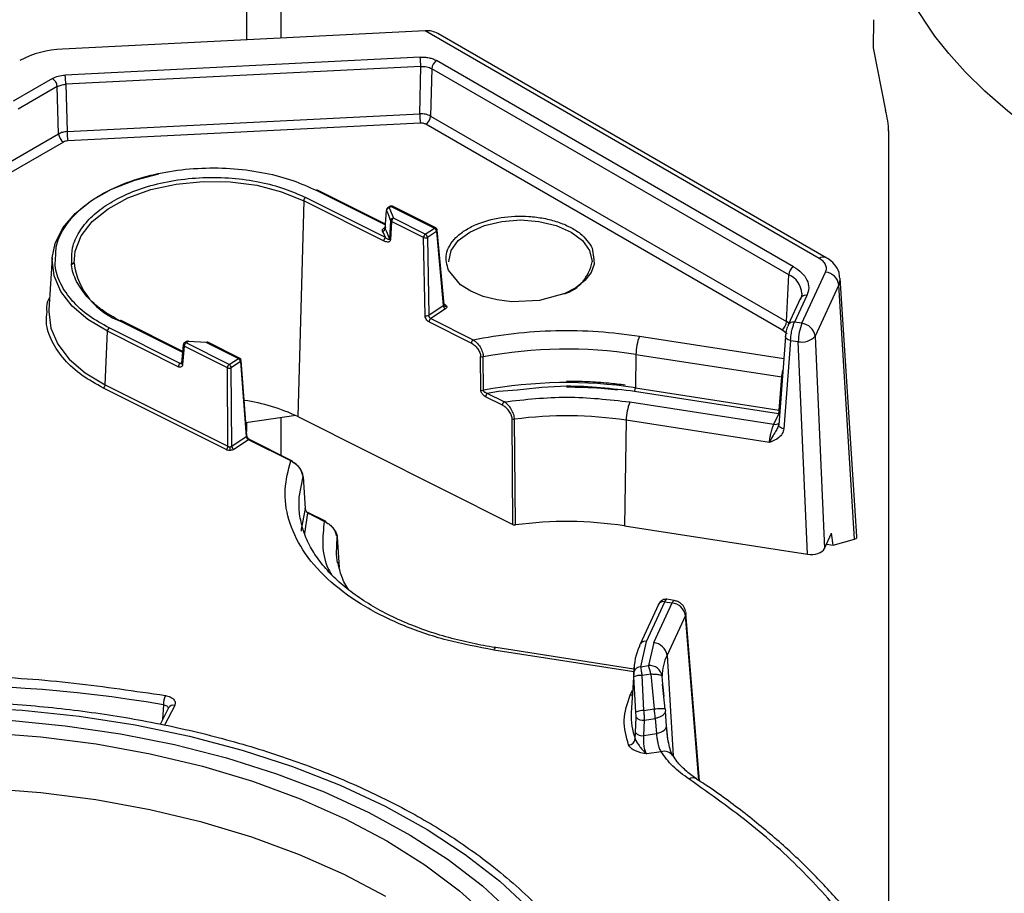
# Model space of a CAD drawing. Header units: inches. Extents: x 0.6 to 33.8, y 0 to 21.7.
# Tile 107 of 172: x 25.43 to 26.132, y 14.146 to 14.769. Entities that reach past the tile are written whole.
import ezdxf

# ---------------------------------------------------------------- set-up
doc = ezdxf.new("R2010")
doc.units = ezdxf.units.IN
doc.header["$MEASUREMENT"] = 0

msp = doc.modelspace()

# ---------------------------------------------------------------- linework, layer by layer
at = {"color": 7, "linetype": 'Continuous'}
for p, q in [((25.59171, 15.04176), (25.59171, 14.75458)), ((25.61646, 14.75583), (25.61646, 15.04176)), ((25.71909, 14.76102), (25.46031, 14.74795)), ((26.0004, 14.59862), (25.71909, 14.76102)), ((26.00533, 14.59911), (25.72814, 14.75912)), ((25.71562, 14.74223), (25.46226, 14.72943)), ((25.71605, 14.73559), (25.46268, 14.7228)), ((25.71526, 14.70178), (25.71605, 14.73559)), ((25.9821, 14.59269), (25.72733, 14.73977)), ((25.72385, 14.73395), (25.72307, 14.70014)), ((25.97863, 14.58688), (25.72385, 14.73395)), ((25.45312, 14.72697), (25.42515, 14.71083)), ((25.46268, 14.7228), (25.46362, 14.68907)), ((25.45659, 14.72116), (25.42862, 14.70501)), ((25.45753, 14.68743), (25.45659, 14.72116)), ((25.46362, 14.68907), (25.71526, 14.70178)), ((25.71569, 14.69514), (25.46405, 14.68243)), ((25.97367, 14.54764), (25.71959, 14.69432)), ((25.72307, 14.70014), (25.97715, 14.55346)), ((25.32629, 14.61166), (25.45753, 14.68743)), ((26.04984, 14.68985), (26.04984, 13.15191)), ((26.04994, 14.68928), (26.04994, 13.15135)), ((25.46101, 14.68161), (25.32977, 14.60585)), ((25.6415, 14.64719), (25.69077, 14.62247)), ((25.69094, 14.62298), (25.64239, 14.64734)), ((25.63252, 14.63967), (25.62828, 14.48571)), ((25.68953, 14.61106), (25.63252, 14.63967)), ((25.69082, 14.61347), (25.63381, 14.64208)), ((25.69072, 14.6199), (25.69164, 14.63281)), ((25.69392, 14.63565), (25.69245, 14.63467)), ((25.69501, 14.63562), (25.69354, 14.63464)), ((25.69354, 14.63464), (25.69397, 14.63372)), ((25.69397, 14.63372), (25.69646, 14.62724)), ((25.69501, 14.63562), (25.72583, 14.62016)), ((25.72671, 14.62031), (25.6959, 14.63577)), ((25.69452, 14.62552), (25.69367, 14.61249)), ((25.69517, 14.62483), (25.69432, 14.6118)), ((25.71797, 14.61339), (25.69517, 14.62483)), ((25.71926, 14.6158), (25.69646, 14.62724)), ((25.68937, 14.61694), (25.68883, 14.61806)), ((25.69082, 14.61347), (25.68937, 14.61694)), ((25.68964, 14.62018), (25.69087, 14.62099)), ((25.71926, 14.6158), (25.72583, 14.62016)), ((25.72731, 14.61789), (25.72075, 14.61353)), ((25.72731, 14.61789), (25.73213, 14.56487)), ((25.73262, 14.56558), (25.72779, 14.61873)), ((25.71906, 14.55789), (25.71797, 14.61339)), ((25.72075, 14.61353), (25.72183, 14.55803)), ((25.83844, 14.60601), (25.83948, 14.59777)), ((25.45301, 14.59903), (25.45063, 14.56194)), ((25.46689, 14.59425), (25.4689, 14.59587)), ((25.98801, 14.55227), (26.00496, 14.5888)), ((25.97715, 14.55346), (25.97863, 14.58688)), ((26.0272, 14.40019), (26.01537, 14.5844)), ((26.01446, 14.57972), (25.9975, 14.54319)), ((26.0256, 14.39819), (26.01446, 14.57972)), ((25.98716, 14.57024), (25.97829, 14.55114)), ((25.99162, 14.57218), (25.98276, 14.55308)), ((25.72183, 14.55803), (25.73213, 14.56487)), ((25.73361, 14.5626), (25.72323, 14.55571)), ((25.73257, 14.56614), (25.73323, 14.56581)), ((25.73267, 14.56537), (25.73262, 14.56554)), ((25.73267, 14.56538), (25.73267, 14.56537)), ((25.50135, 14.55412), (25.54608, 14.53167)), ((25.54613, 14.53224), (25.50223, 14.55427)), ((25.72194, 14.5533), (25.75214, 14.53814)), ((25.72323, 14.55571), (25.75343, 14.54055)), ((25.97887, 14.55238), (25.97715, 14.55346)), ((25.98801, 14.55227), (25.98276, 14.55308)), ((25.4908, 14.50845), (25.49236, 14.54663)), ((25.54295, 14.52124), (25.49236, 14.54663)), ((25.54424, 14.52362), (25.49365, 14.54901)), ((25.97762, 14.54467), (25.97367, 14.54764)), ((25.5489, 14.53935), (25.54742, 14.53837)), ((25.54999, 14.53932), (25.54851, 14.53834)), ((25.56309, 14.53868), (25.54999, 14.53932)), ((25.58678, 14.52738), (25.56397, 14.53883)), ((25.87212, 14.54318), (25.97514, 14.52724)), ((25.97634, 14.54293), (25.97151, 14.47991)), ((25.97998, 14.54002), (25.97515, 14.47701)), ((25.97998, 14.54002), (25.98546, 14.53918)), ((25.99205, 14.38751), (25.98546, 14.53918)), ((25.9975, 14.54319), (26.00409, 14.39152)), ((25.54655, 14.53691), (25.54537, 14.52383)), ((25.54722, 14.53596), (25.54604, 14.52288)), ((25.57804, 14.52049), (25.54722, 14.53596)), ((25.57933, 14.52287), (25.54851, 14.53834)), ((25.56309, 14.53868), (25.5859, 14.52723)), ((25.57933, 14.52287), (25.5859, 14.52723)), ((25.58738, 14.52496), (25.58081, 14.5206)), ((25.58738, 14.52496), (25.59145, 14.47145)), ((25.59193, 14.47226), (25.58786, 14.52577)), ((25.75893, 14.50468), (25.75872, 14.52855)), ((25.76084, 14.50449), (25.76062, 14.52835)), ((25.86958, 14.53008), (25.8692, 14.50625)), ((25.86958, 14.53008), (25.97369, 14.51398)), ((25.54424, 14.52362), (25.54543, 14.52441)), ((25.57838, 14.4645), (25.57804, 14.52049)), ((25.58115, 14.46461), (25.58081, 14.5206)), ((25.97188, 14.49037), (25.97369, 14.51398)), ((25.97411, 14.51388), (25.97369, 14.51398)), ((25.57709, 14.46212), (25.48951, 14.50607)), ((25.4908, 14.50845), (25.57838, 14.4645)), ((25.78487, 14.50464), (25.77158, 14.50363)), ((25.8692, 14.50625), (25.97188, 14.49037)), ((25.77428, 14.49383), (25.76225, 14.49987)), ((25.77158, 14.50363), (25.76354, 14.50228)), ((25.77557, 14.49624), (25.76354, 14.50228)), ((25.97137, 14.48775), (25.86869, 14.50363)), ((25.86522, 14.49616), (25.96805, 14.48025)), ((25.97212, 14.49032), (25.97188, 14.49037)), ((25.62687, 14.4864), (25.59125, 14.48127)), ((25.61646, 14.45807), (25.61646, 14.4849)), ((25.62828, 14.48571), (25.78183, 14.40865)), ((25.78183, 14.40865), (25.78122, 14.48406)), ((25.78357, 14.4084), (25.78295, 14.48384)), ((25.86268, 14.48306), (25.86147, 14.40771)), ((25.9648, 14.46727), (25.86268, 14.48306)), ((25.96805, 14.48025), (25.97151, 14.48772)), ((25.97151, 14.48772), (25.97137, 14.48775)), ((25.59171, 14.48134), (25.59171, 14.47514)), ((25.97167, 14.48048), (25.97087, 14.47794)), ((25.58115, 14.46461), (25.59145, 14.47145)), ((25.59302, 14.46924), (25.58263, 14.46234)), ((25.62322, 14.45408), (25.59302, 14.46924)), ((25.6241, 14.45424), (25.5939, 14.46939)), ((25.5798, 14.46419), (25.58018, 14.46423)), ((25.63208, 14.44299), (25.63358, 14.41998)), ((25.62979, 14.41414), (25.62922, 14.41947)), ((25.63514, 14.41701), (25.63308, 14.40223)), ((25.64716, 14.41097), (25.63514, 14.41701)), ((25.64805, 14.41112), (25.63602, 14.41716)), ((25.86147, 14.40771), (25.99205, 14.38751)), ((25.65587, 14.38789), (25.6564, 14.3998)), ((25.6564, 14.3998), (25.65781, 14.37802)), ((26.00409, 14.39152), (26.00925, 14.40264)), ((26.01041, 14.39389), (26.00925, 14.40264)), ((26.02723, 14.39919), (26.0272, 14.40019)), ((26.00553, 14.39464), (26.01041, 14.39389)), ((26.01041, 14.39389), (26.0256, 14.39819)), ((25.88571, 14.35168), (25.87256, 14.32335)), ((25.87703, 14.3253), (25.89018, 14.35363)), ((25.88228, 14.32449), (25.89543, 14.35282)), ((25.88571, 14.35168), (25.88576, 14.35178)), ((25.89018, 14.35363), (25.89543, 14.35282)), ((25.89694, 14.35451), (25.89163, 14.35533)), ((25.90492, 14.34373), (25.89177, 14.3154)), ((25.91443, 14.22602), (25.90492, 14.34373)), ((25.9052, 14.34588), (25.90524, 14.34557)), ((25.91492, 14.22571), (25.90524, 14.34557)), ((25.87309, 14.30723), (25.87703, 14.3253)), ((25.88228, 14.32449), (25.87852, 14.30807)), ((25.86805, 14.3037), (25.76814, 14.31916)), ((25.86818, 14.30561), (25.76965, 14.32085)), ((25.89177, 14.3154), (25.89618, 14.24367)), ((25.87309, 14.30723), (25.87852, 14.30807)), ((25.86825, 14.30677), (25.86616, 14.27425)), ((25.86953, 14.27479), (25.8682, 14.30005)), ((25.88032, 14.30184), (25.87401, 14.30086)), ((25.87525, 14.27603), (25.87401, 14.30086)), ((25.88032, 14.30184), (25.88267, 14.27718)), ((25.88887, 14.29483), (25.88835, 14.30045)), ((25.8905, 14.27704), (25.88864, 14.29474)), ((25.88971, 14.28592), (25.88887, 14.29483)), ((25.86551, 14.2869), (25.86721, 14.29054)), ((25.53238, 14.28011), (25.53183, 14.26967)), ((25.54043, 14.27966), (25.53312, 14.26542)), ((25.53605, 14.27788), (25.53001, 14.26611)), ((25.87525, 14.27603), (25.88267, 14.27718)), ((25.89037, 14.277), (25.89057, 14.27671)), ((25.89144, 14.26474), (25.89067, 14.27551)), ((25.86917, 14.26028), (25.86967, 14.27128)), ((25.87524, 14.25815), (25.87575, 14.26913)), ((25.87575, 14.26913), (25.88341, 14.27032)), ((25.88341, 14.27032), (25.88417, 14.25953)), ((25.86916, 14.25584), (25.86917, 14.26028)), ((25.87524, 14.25815), (25.88417, 14.25953)), ((25.88758, 14.24657), (25.87731, 14.24498))]:
    msp.add_line(p, q, dxfattribs=at)
at = {"color": 7, "linetype": 'Continuous', "flags": 128}
for points in [[(26.17618, 14.67364), (26.15412, 14.68875), (26.135, 14.7036), (26.11859, 14.718), (26.10461, 14.73181), (26.09283, 14.7449), (26.08299, 14.75717), (26.06647, 14.78184), (26.0541, 14.8062), (26.04551, 14.83001), (26.04032, 14.85308), (26.03843, 14.88221)], [(26.03908, 14.76892), (26.03894, 14.74894), (26.04764, 14.7042)], [(26.04994, 14.68928), (26.04986, 14.6896), (26.04984, 14.68985)], [(25.45301, 14.59903), (25.45504, 14.60921), (25.46055, 14.6203), (25.46931, 14.63066), (25.48106, 14.64), (25.49543, 14.64801), (25.512, 14.65446), (25.52909, 14.65892)], [(25.46862, 14.59513), (25.46939, 14.60376), (25.47371, 14.61468), (25.48164, 14.6249), (25.49288, 14.63404), (25.50698, 14.64173), (25.52341, 14.64769), (25.54154, 14.65168), (25.56068, 14.65355), (25.58007, 14.65323), (25.59899, 14.65074), (25.6167, 14.64616), (25.63252, 14.63967)], [(25.73599, 14.59611), (25.73598, 14.59649), (25.73773, 14.60414), (25.74284, 14.61126), (25.75096, 14.61737), (25.76156, 14.62207), (25.77389, 14.62502), (25.78713, 14.62602), (25.80037, 14.62502), (25.8127, 14.62207), (25.8233, 14.61737), (25.83142, 14.61126), (25.83653, 14.60414)], [(25.72779, 14.61877), (25.72779, 14.61875), (25.72779, 14.61873)], [(25.83653, 14.60414), (25.83828, 14.59649), (25.83827, 14.59613)], [(25.49236, 14.54663), (25.47848, 14.55493), (25.46731, 14.56449), (25.45918, 14.57503), (25.45434, 14.58622), (25.45295, 14.59773), (25.45301, 14.59903)], [(25.83948, 14.59777), (25.83989, 14.59455), (25.8376, 14.58851), (25.83313, 14.58274), (25.82671, 14.57763), (25.8188, 14.57346), (25.80088, 14.56846), (25.78103, 14.56761), (25.77056, 14.56894), (25.76057, 14.57152), (25.75171, 14.57522), (25.74449, 14.57979), (25.73582, 14.59014), (25.73582, 14.59014)], [(25.98796, 14.57364), (25.98769, 14.57147), (25.98687, 14.56911)], [(25.45063, 14.56194), (25.45057, 14.56062), (25.45199, 14.54887), (25.45692, 14.53744), (25.46522, 14.52669), (25.47663, 14.51692), (25.4908, 14.50845)], [(25.97829, 14.55114), (25.97814, 14.55074), (25.97801, 14.55001)], [(25.55024, 14.53933), (25.55023, 14.53941), (25.55021, 14.53956), (25.55017, 14.53965), (25.55013, 14.53967), (25.55009, 14.53962), (25.55004, 14.5395), (25.54999, 14.53932)], [(25.56316, 14.53829), (25.56316, 14.53856), (25.56315, 14.53877), (25.56315, 14.53893), (25.56314, 14.53902), (25.56313, 14.53904), (25.56312, 14.53898), (25.5631, 14.53886), (25.56309, 14.53868)], [(25.97634, 14.54293), (25.97635, 14.54299), (25.9765, 14.5435)], [(25.97998, 14.54002), (25.97908, 14.54026), (25.97826, 14.54058), (25.97756, 14.54098), (25.977, 14.54143), (25.9766, 14.54194), (25.97638, 14.54246), (25.97634, 14.54293)], [(25.58786, 14.52582), (25.58786, 14.5258), (25.58786, 14.52577)], [(25.97515, 14.47701), (25.97425, 14.47724), (25.97343, 14.47756), (25.97273, 14.47796), (25.97217, 14.47842), (25.97177, 14.47892), (25.97155, 14.47944), (25.97151, 14.47991)], [(25.62922, 14.41947), (25.62926, 14.42819), (25.63208, 14.44299)], [(25.63358, 14.41998), (25.63074, 14.40529), (25.63066, 14.40405)], [(25.65669, 14.3813), (25.65612, 14.38508), (25.65587, 14.38789)], [(25.89543, 14.35282), (25.89591, 14.35371), (25.89637, 14.35428), (25.8968, 14.35451), (25.89694, 14.35451)], [(25.90524, 14.34557), (25.90523, 14.3449), (25.90492, 14.34373)], [(25.87228, 14.32222), (25.87241, 14.32296), (25.87256, 14.32335)], [(25.76814, 14.31916), (25.76862, 14.32005), (25.76909, 14.32062), (25.76952, 14.32085), (25.76965, 14.32085)], [(25.86697, 14.28686), (25.86641, 14.28683), (25.86551, 14.2869)], [(25.39048, 14.27843), (25.43158, 14.27618), (25.47222, 14.27196), (25.5121, 14.26579), (25.55095, 14.25772), (25.58849, 14.2478), (25.62447, 14.2361), (25.65862, 14.2227), (25.6907, 14.2077), (25.72051, 14.1912), (25.74781, 14.17332), (25.77243, 14.15418), (25.79419, 14.13393)], [(25.42221, 14.26899), (25.46236, 14.26518), (25.50182, 14.25942), (25.54028, 14.25175), (25.57749, 14.24223), (25.61315, 14.23091), (25.64703, 14.2179), (25.67887, 14.20327), (25.70845, 14.18713), (25.73556, 14.16961), (25.75999, 14.15082), (25.78157, 14.1309)], [(25.88417, 14.25953), (25.88587, 14.25996), (25.88742, 14.26054), (25.88878, 14.26126), (25.88989, 14.26209), (25.89072, 14.26301), (25.89125, 14.26398), (25.89144, 14.26474)], [(25.89144, 14.26474), (25.89145, 14.26497), (25.89132, 14.26595)], [(25.40499, 14.26025), (25.445, 14.25721), (25.4844, 14.25216), (25.52289, 14.24516), (25.56018, 14.23624), (25.59597, 14.22549), (25.63001, 14.21297), (25.66203, 14.19879), (25.69178, 14.18305), (25.71905, 14.16587), (25.74361, 14.14739), (25.7653, 14.12774)], [(25.69109, 14.14326), (25.6614, 14.15897), (25.62945, 14.17312), (25.59548, 14.18561), (25.55976, 14.19635), (25.52256, 14.20524), (25.48415, 14.21224), (25.44483, 14.21727), (25.40491, 14.2203), (25.36468, 14.22132), (25.32444, 14.2203), (25.28452, 14.21727), (25.2452, 14.21224), (25.20679, 14.20524), (25.16959, 14.19635), (25.13387, 14.18561), (25.0999, 14.17312), (25.06796, 14.15897), (25.03827, 14.14326)]]:
    msp.add_lwpolyline(points, dxfattribs=at)
at = {"color": 7, "linetype": 'Continuous'}
for centre, radius, start, end in [((25.46249, 14.67905), 0.06893, 91.81694, 118.31607), ((25.66146, 14.7354), 0.05459, 0.20305, 7.18493), ((25.73145, 14.73336), 0.00762, 122.73408, 175.53351), ((25.40809, 14.7226), 0.05459, 0.20305, 7.18493), ((25.449, 14.72056), 0.00762, 4.46649, 57.26592), ((25.76985, 14.70197), 0.05459, 180.20305, 187.18493), ((25.99154, 14.68792), 0.05842, 1.33692, 16.18639), ((25.71547, 14.70073), 0.00762, 302.73408, 355.53351), ((25.46512, 14.68802), 0.00762, 184.46649, 237.26592), ((25.51821, 14.68926), 0.05459, 180.20305, 187.18493), ((25.64208, 14.6465), 0.000895, 69.73623, 129.80055), ((25.63575, 14.63949), 0.00324, 126.87602, 176.74794), ((25.6938, 14.63247), 0.00218, 96.951, 171.15519), ((25.64716, 14.61103), 0.04953, 17.00956, 26.08586), ((25.69296, 14.63373), 0.00108, 57.92019, 118.70472), ((25.69444, 14.63471), 0.00108, 57.924, 118.65669), ((25.69559, 14.63493), 0.000895, 69.73623, 129.80055), ((25.69655, 14.62519), 0.00206, 92.56838, 170.64956), ((25.6984, 14.62465), 0.00324, 126.87602, 176.74794), ((25.68856, 14.62023), 0.00219, 277.10486, 351.17591), ((25.69021, 14.62109), 0.00108, 237.924, 298.65669), ((25.64652, 14.59797), 0.04934, 17.11982, 26.39033), ((25.7264, 14.61947), 0.000895, 69.68233, 129.80585), ((25.72444, 14.61763), 0.00288, 5.13195, 61.25322), ((25.72681, 14.61873), 0.000976, 300.77086, 359.98088), ((25.69276, 14.61088), 0.00324, 126.87602, 176.74794), ((25.69485, 14.61295), 0.00127, 201.32854, 245.0198), ((25.72121, 14.6132), 0.00324, 126.87602, 176.74794), ((25.71922, 14.61649), 0.00334, 248.1662, 279.55871), ((25.71788, 14.61327), 0.00288, 5.13195, 61.25322), ((25.51948, 14.60188), 0.0513, 187.56254, 250.8354), ((25.80917, 14.60122), 0.02955, 288.61185, 350.08057), ((26.00327, 14.59482), 0.00476, 64.70306, 126.99774), ((25.98622, 14.58628), 0.00762, 122.73408, 175.53351), ((26.00376, 14.57804), 0.01083, 8.91832, 83.60592), ((25.97283, 14.57288), 0.01515, 2.88259, 67.48819), ((26.00587, 14.58383), 0.00952, 334.41326, 3.85244), ((25.99063, 14.56835), 0.00396, 75.57003, 151.55003), ((25.735, 14.56513), 0.00288, 185.13195, 241.25322), ((25.73434, 14.566), 0.00176, 191.03579, 277.47453), ((25.73257, 14.56669), 0.0011, 272.52632, 306.41698), ((25.50192, 14.55343), 0.000893, 69.66521, 129.87158), ((25.72029, 14.56092), 0.00327, 247.75692, 298.04507), ((25.72517, 14.55311), 0.00324, 126.87602, 176.74794), ((25.96955, 14.55405), 0.00762, 302.73408, 355.53351), ((25.98177, 14.54925), 0.00396, 75.57003, 151.55003), ((25.4956, 14.54641), 0.00325, 126.90491, 176.1822), ((26.02296, 14.53869), 0.0375, 158.76181, 179.25392), ((25.9868, 14.54151), 0.01083, 8.91832, 83.60592), ((25.54942, 14.53844), 0.00105, 57.10275, 119.47794), ((25.56366, 14.53799), 0.000893, 69.66521, 129.87158), ((25.75537, 14.53796), 0.00324, 126.87602, 176.74794), ((25.90708, 14.52959), 0.0375, 158.76181, 179.25392), ((25.98802, 14.55156), 0.01265, 258.32532, 318.54085), ((25.5476, 14.53694), 0.00105, 181.77618, 248.78333), ((25.55046, 14.53574), 0.00325, 126.90491, 176.1822), ((25.54794, 14.53746), 0.00105, 57.07456, 119.80057), ((25.82019, 14.20851), 0.32535, 81.26872, 100.54941), ((25.58647, 14.52655), 0.000893, 69.61126, 129.87692), ((25.58451, 14.52471), 0.00288, 5.13195, 61.25322), ((25.58691, 14.52579), 0.000951, 299.7136, 359.0457), ((25.76, 14.53163), 0.00334, 247.55403, 280.84928), ((25.54619, 14.52102), 0.00325, 126.90491, 176.1822), ((25.54607, 14.52378), 0.000695, 175.29703, 205.26139), ((25.54667, 14.52412), 0.00139, 207.70875, 243.34668), ((25.58128, 14.52028), 0.00325, 126.90491, 176.1822), ((25.57931, 14.52357), 0.00333, 247.67044, 296.95103), ((25.57795, 14.52035), 0.00288, 5.13195, 61.25322), ((25.48756, 14.50867), 0.00325, 306.90491, 356.1822), ((25.76021, 14.50777), 0.00334, 247.55664, 280.8913), ((25.82019, 14.1872), 0.32279, 81.26799, 100.59575), ((25.8617, 14.50635), 0.0075, 338.76181, 359.25392), ((25.57264, 14.37007), 0.12833, 64.30544, 82.20982), ((25.76549, 14.49968), 0.00324, 126.87602, 176.74794), ((25.77751, 14.49365), 0.00324, 126.87602, 176.74794), ((25.90018, 14.48257), 0.0375, 158.76181, 179.25392), ((25.96438, 14.49046), 0.0075, 338.76181, 359.25392), ((25.96573, 14.49043), 0.00639, 334.90256, 359.00606), ((25.78249, 14.4871), 0.0033, 247.37591, 278.1546), ((25.82011, 14.20495), 0.28135, 81.29836, 97.58897), ((25.96891, 14.48473), 0.00455, 259.11055, 306.24459), ((25.59098, 14.47228), 0.000951, 299.7136, 359.0457), ((25.59359, 14.46856), 0.000893, 69.66521, 129.87158), ((25.57514, 14.46472), 0.00325, 306.90491, 356.1822), ((25.60702, 14.4643), 0.02722, 180.23037, 185.7533), ((25.58402, 14.46487), 0.00288, 185.13195, 241.25322), ((25.62379, 14.4534), 0.000893, 69.66521, 129.87158), ((25.62364, 14.45349), 0.000875, 353.28077, 58.17625), ((25.63143, 14.44319), 0.000679, 342.82155, 30.18174), ((25.63294, 14.42018), 0.000668, 342.43194, 15.91577), ((25.63571, 14.41632), 0.000893, 69.66521, 129.87158), ((25.64774, 14.41029), 0.000893, 69.66521, 129.87158), ((25.64759, 14.41038), 0.000875, 353.28077, 58.17625), ((25.82011, 14.13752), 0.27333, 81.29789, 97.68325), ((25.65575, 14.3999), 0.000662, 351.281, 15.91409), ((25.88926, 14.34962), 0.00411, 77.12359, 148.39023), ((25.89422, 14.34205), 0.01083, 8.91832, 83.60592), ((25.9107, 14.30399), 0.04253, 154.6059, 180.80185), ((25.87611, 14.32131), 0.00409, 77.02691, 150.09314), ((25.88107, 14.31372), 0.01083, 8.91832, 83.60592), ((25.92389, 14.30018), 0.03555, 154.63798, 179.55681), ((25.87274, 14.30261), 0.00463, 85.72038, 170.29732), ((25.87928, 14.2989), 0.00921, 9.70228, 94.70768), ((25.85245, 14.29716), 0.02826, 9.52046, 22.70886), ((25.87243, 14.29099), 0.01, 80.8847, 115.0115), ((25.36511, 13.29003), 1.00412, 80.41053, 103.05531), ((25.54966, 14.27993), 0.01728, 156.87156, 179.38597), ((25.53939, 14.27592), 0.00388, 74.51381, 149.54725), ((25.90845, 14.27169), 0.04237, 176.53445, 201.969), ((25.87524, 14.26234), 0.01369, 89.95653, 114.6454), ((25.84146, 14.26925), 0.04196, 1.45908, 10.89396), ((25.87444, 14.27511), 0.00612, 218.72537, 282.32587), ((25.87394, 14.26415), 0.00614, 219.04847, 282.24662), ((25.86393, 14.25668), 0.0053, 274.76171, 350.88079), ((25.88974, 14.23921), 0.00767, 35.58968, 106.35323), ((25.91037, 14.22257), 0.00529, 61.55364, 122.77999)]:
    msp.add_arc(centre, radius, start, end, dxfattribs=at)
for centre, major_axis, ratio, start_param, end_param in [((25.71909, 14.75298), (0.01278, 0.00106), 0.62527, 0.733534, 1.518851), ((25.98826, 14.40412), (0.03899, -0.00483), 0.120155, 6.005883, 6.261526), ((25.99457, 14.39301), (0.00985, -0.00002), 0.578076, 4.454337, 6.022394)]:
    msp.add_ellipse(centre, major_axis=major_axis, ratio=ratio, start_param=start_param, end_param=end_param, dxfattribs=at)
for points, knots in [([(25.71562, 14.74223), (25.71669, 14.74225), (25.71884, 14.74228), (25.72198, 14.7418), (25.72491, 14.741), (25.72652, 14.74018), (25.72733, 14.73977)], [0, 0, 0, 0, 0.250113, 0.499995, 0.749671, 1, 1, 1, 1]), ([(25.71605, 14.73559), (25.71676, 14.73561), (25.7182, 14.73564), (25.72029, 14.73533), (25.72224, 14.73479), (25.72332, 14.73423), (25.72385, 14.73395)], [0, 0, 0, 0, 0.250042, 0.5, 0.749958, 1, 1, 1, 1]), ([(25.72307, 14.70014), (25.72253, 14.7004), (25.72145, 14.70094), (25.7195, 14.70147), (25.71741, 14.70179), (25.71598, 14.70178), (25.71526, 14.70178)], [0, 0, 0, 0, 0.250005, 0.5, 0.749995, 1, 1, 1, 1]), ([(25.71959, 14.69432), (25.71932, 14.69446), (25.71878, 14.69473), (25.71781, 14.695), (25.71677, 14.69516), (25.71605, 14.69515), (25.71569, 14.69514)], [0, 0, 0, 0, 0.250682, 0.499965, 0.747805, 1, 1, 1, 1]), ([(25.45558, 14.60055), (25.45559, 14.60269), (25.45564, 14.60922), (25.46065, 14.61968), (25.46969, 14.63112), (25.48207, 14.64101), (25.49731, 14.64945), (25.51565, 14.65631), (25.5368, 14.66114), (25.55966, 14.66345), (25.58288, 14.66301), (25.60494, 14.65989), (25.6249, 14.65467), (25.63608, 14.64963), (25.6415, 14.64719)], [0, 0, 0, 0, 0.0439038, 0.133761, 0.2200315, 0.3014265, 0.3828215, 0.4690921, 0.5589492, 0.6507133, 0.7424773, 0.8323345, 0.918605, 1, 1, 1, 1]), ([(25.46703, 14.59673), (25.467, 14.59984), (25.46694, 14.60689), (25.47173, 14.61744), (25.47989, 14.62769), (25.49097, 14.63655), (25.50463, 14.6441), (25.52106, 14.65025), (25.54, 14.65458), (25.56049, 14.65665), (25.58129, 14.65625), (25.60105, 14.65346), (25.61893, 14.64878), (25.62895, 14.64427), (25.63381, 14.64208)], [0, 0, 0, 0, 0.069246, 0.156721, 0.240705, 0.319943, 0.39918, 0.483164, 0.570639, 0.659971, 0.749303, 0.836779, 0.920762, 1, 1, 1, 1]), ([(25.69246, 14.63465), (25.6924, 14.63462), (25.69212, 14.63448), (25.69179, 14.63401), (25.69155, 14.63336), (25.69158, 14.63293), (25.69159, 14.63273)], [0, 0, 0, 0, 0.0880971, 0.4256399, 0.7360366, 1, 1, 1, 1]), ([(25.69589, 14.63577), (25.69588, 14.63578), (25.69567, 14.63593), (25.69515, 14.636), (25.69446, 14.63596), (25.6941, 14.63573), (25.69394, 14.63563)], [0, 0, 0, 0, 0.022044, 0.375317, 0.734017, 1, 1, 1, 1]), ([(25.69517, 14.62483), (25.69501, 14.62493), (25.69478, 14.62508), (25.6946, 14.62533), (25.69455, 14.62546), (25.69452, 14.62552)], [0, 0, 0, 0, 0.499094, 0.75137, 1, 1, 1, 1]), ([(25.73582, 14.59014), (25.73478, 14.59397), (25.73317, 14.59986), (25.73637, 14.60775), (25.74079, 14.61351), (25.74723, 14.61863), (25.75751, 14.62406), (25.77305, 14.62841), (25.79028, 14.62913), (25.80388, 14.6274), (25.81389, 14.62482), (25.82271, 14.62111), (25.83231, 14.6152), (25.83602, 14.60963), (25.83844, 14.60601)], [0, 0, 0, 0, 0.119728, 0.18418, 0.25, 0.31582, 0.380272, 0.5, 0.619728, 0.68418, 0.75, 0.81582, 0.880272, 1, 1, 1, 1]), ([(25.68883, 14.61806), (25.68876, 14.61825), (25.68863, 14.61862), (25.68874, 14.61918), (25.68905, 14.61972), (25.68944, 14.62002), (25.68964, 14.62018)], [0, 0, 0, 0, 0.249364, 0.499955, 0.749153, 1, 1, 1, 1]), ([(25.69112, 14.62095), (25.69103, 14.62088), (25.69083, 14.62072), (25.69067, 14.62045), (25.69062, 14.62017), (25.69068, 14.61999), (25.69072, 14.6199)], [0, 0, 0, 0, 0.250997, 0.499902, 0.748851, 1, 1, 1, 1]), ([(25.72777, 14.61885), (25.72771, 14.61909), (25.7276, 14.61948), (25.72722, 14.61999), (25.7269, 14.62019), (25.72671, 14.6203)], [0, 0, 0, 0, 0.3978577, 0.6524305, 1, 1, 1, 1]), ([(25.69432, 14.6118), (25.69427, 14.61156), (25.69417, 14.61105), (25.69372, 14.61059), (25.69314, 14.61032), (25.69228, 14.61022), (25.69105, 14.61038), (25.69005, 14.61083), (25.68953, 14.61106)], [0, 0, 0, 0, 0.1212976, 0.2500983, 0.3679339, 0.500592, 0.7372216, 1, 1, 1, 1]), ([(25.69367, 14.61249), (25.69367, 14.61243), (25.69365, 14.61231), (25.69354, 14.61213), (25.69316, 14.61196), (25.6922, 14.61233), (25.69134, 14.61304), (25.69082, 14.61347)], [0, 0, 0, 0, 0.038673, 0.081138, 0.185443, 0.499661, 1, 1, 1, 1]), ([(25.71977, 14.61319), (25.71996, 14.61323), (25.72033, 14.6133), (25.72061, 14.61345), (25.72075, 14.61353)], [0, 0, 0, 0, 0.5000016, 1, 1, 1, 1]), ([(25.49365, 14.54901), (25.48871, 14.55177), (25.47852, 14.55746), (25.46674, 14.56815), (25.45851, 14.58032), (25.45457, 14.59142), (25.45532, 14.59822), (25.45558, 14.60055)], [0, 0, 0, 0, 0.2049494, 0.4221751, 0.6484318, 0.8794899, 1, 1, 1, 1]), ([(25.50135, 14.55412), (25.49692, 14.55659), (25.4878, 14.56169), (25.47722, 14.57126), (25.46995, 14.58217), (25.46652, 14.59093), (25.46695, 14.59583), (25.46703, 14.59673)], [0, 0, 0, 0, 0.220034, 0.453248, 0.696158, 0.944223, 1, 1, 1, 1]), ([(26.00496, 14.5888), (26.00524, 14.58966), (26.00582, 14.59141), (26.00514, 14.59409), (26.00341, 14.59661), (26.00139, 14.59796), (26.0004, 14.59862)], [0, 0, 0, 0, 0.245667, 0.5, 0.754333, 1, 1, 1, 1]), ([(26.01504, 14.58444), (26.01496, 14.58586), (26.01476, 14.58956), (26.01136, 14.59449), (26.0079, 14.59775), (26.0056, 14.59889), (26.00527, 14.59905)], [0, 0, 0, 0, 0.229474, 0.599461, 0.942975, 1, 1, 1, 1]), ([(25.9821, 14.59269), (25.98417, 14.59131), (25.98837, 14.58849), (25.99199, 14.58323), (25.99341, 14.57763), (25.99221, 14.57398), (25.99162, 14.57218)], [0, 0, 0, 0, 0.245667, 0.5, 0.754333, 1, 1, 1, 1]), ([(25.4493, 14.56049), (25.44918, 14.56277), (25.44898, 14.5663), (25.45062, 14.56968), (25.4512, 14.57087)], [0, 0, 0, 0, 0.646552, 1, 1, 1, 1]), ([(25.48951, 14.50607), (25.48429, 14.50899), (25.47353, 14.515), (25.46109, 14.52628), (25.45239, 14.53914), (25.44823, 14.55086), (25.44903, 14.55803), (25.4493, 14.56049)], [0, 0, 0, 0, 0.204983, 0.422245, 0.64854, 0.879636, 1, 1, 1, 1]), ([(25.73213, 14.56487), (25.73221, 14.56493), (25.73237, 14.56504), (25.73259, 14.5653), (25.7326, 14.56552), (25.73261, 14.56566)], [0, 0, 0, 0, 0.2613988, 0.5154642, 1, 1, 1, 1]), ([(25.73323, 14.56581), (25.73359, 14.56558), (25.7343, 14.56514), (25.73448, 14.56455), (25.73457, 14.56425)], [0, 0, 0, 0, 0.500185, 1, 1, 1, 1]), ([(25.73457, 14.56425), (25.73455, 14.56395), (25.73452, 14.56334), (25.73392, 14.56285), (25.73361, 14.5626)], [0, 0, 0, 0, 0.499815, 1, 1, 1, 1]), ([(25.72194, 14.5533), (25.72156, 14.55353), (25.72081, 14.554), (25.71986, 14.55521), (25.7192, 14.55658), (25.7191, 14.55747), (25.71906, 14.55789)], [0, 0, 0, 0, 0.25061, 0.500086, 0.759247, 1, 1, 1, 1]), ([(25.72323, 14.55571), (25.72308, 14.5558), (25.72275, 14.556), (25.72238, 14.55643), (25.72212, 14.55686), (25.72196, 14.55723), (25.72185, 14.55763), (25.72184, 14.5579), (25.72183, 14.55803)], [0, 0, 0, 0, 0.2027661, 0.4365227, 0.5656245, 0.7025704, 0.8473621, 1, 1, 1, 1]), ([(25.97998, 14.54002), (25.98002, 14.54069), (25.9801, 14.54198), (25.98037, 14.54409), (25.98071, 14.54612), (25.98122, 14.54852), (25.98192, 14.55107), (25.98249, 14.55245), (25.98276, 14.55308)], [0, 0, 0, 0, 0.152493, 0.297193, 0.434095, 0.563197, 0.797056, 1, 1, 1, 1]), ([(25.75343, 14.54055), (25.763, 14.54223), (25.78225, 14.54562), (25.81241, 14.54743), (25.84272, 14.54696), (25.86236, 14.54443), (25.87212, 14.54318)], [0, 0, 0, 0, 0.248587, 0.5, 0.751413, 1, 1, 1, 1]), ([(25.9765, 14.5435), (25.97656, 14.54406), (25.97667, 14.54517), (25.97705, 14.54707), (25.97752, 14.54882), (25.97785, 14.54962), (25.97801, 14.55001)], [0, 0, 0, 0, 0.250837, 0.500401, 0.759463, 1, 1, 1, 1]), ([(25.75343, 14.54055), (25.75433, 14.5399), (25.75613, 14.53861), (25.75813, 14.53597), (25.75938, 14.53361), (25.76008, 14.53175), (25.76053, 14.52997), (25.76059, 14.52888), (25.76062, 14.52835)], [0, 0, 0, 0, 0.249663, 0.498257, 0.632843, 0.760787, 0.882883, 1, 1, 1, 1]), ([(25.54743, 14.53834), (25.54738, 14.53832), (25.54709, 14.53818), (25.54678, 14.5377), (25.54656, 14.53721), (25.54657, 14.53694), (25.54657, 14.5369)], [0, 0, 0, 0, 0.108488, 0.538444, 0.933822, 1, 1, 1, 1]), ([(25.75214, 14.53814), (25.75294, 14.53766), (25.75455, 14.5367), (25.75635, 14.5347), (25.7575, 14.53289), (25.75817, 14.53143), (25.75863, 14.52995), (25.75869, 14.52901), (25.75872, 14.52855)], [0, 0, 0, 0, 0.2483082, 0.4973867, 0.6248454, 0.7482625, 0.8748745, 1, 1, 1, 1]), ([(25.58784, 14.52593), (25.58778, 14.52617), (25.58767, 14.52656), (25.58729, 14.52707), (25.58696, 14.52726), (25.58678, 14.52738)], [0, 0, 0, 0, 0.3978577, 0.6524305, 1, 1, 1, 1]), ([(25.54604, 14.52288), (25.54597, 14.5225), (25.54581, 14.52172), (25.54506, 14.52104), (25.54407, 14.52081), (25.54331, 14.5211), (25.54295, 14.52124)], [0, 0, 0, 0, 0.250837, 0.500401, 0.759463, 1, 1, 1, 1]), ([(25.54585, 14.52448), (25.54583, 14.52436), (25.54578, 14.52412), (25.54562, 14.52384), (25.54543, 14.52364), (25.54513, 14.52348), (25.54473, 14.52343), (25.54439, 14.52356), (25.54424, 14.52362)], [0, 0, 0, 0, 0.152851, 0.297778, 0.434788, 0.56389, 0.797497, 1, 1, 1, 1]), ([(25.97369, 14.51398), (25.97377, 14.51463), (25.97392, 14.51586), (25.9742, 14.51753), (25.97442, 14.51849), (25.97449, 14.5188)], [0, 0, 0, 0, 0.434409, 0.819047, 1, 1, 1, 1]), ([(25.8619, 14.50816), (25.85802, 14.50864), (25.84911, 14.50973), (25.83514, 14.51069), (25.82506, 14.51083), (25.82013, 14.5109)], [0, 0, 0, 0, 0.282405, 0.648659, 1, 1, 1, 1]), ([(25.76225, 14.49987), (25.76184, 14.50011), (25.76103, 14.5006), (25.76013, 14.50159), (25.75955, 14.50249), (25.75922, 14.50322), (25.75898, 14.50397), (25.75895, 14.50444), (25.75893, 14.50468)], [0, 0, 0, 0, 0.254513, 0.49779, 0.62204, 0.748581, 0.874096, 1, 1, 1, 1]), ([(25.76354, 14.50228), (25.7632, 14.50238), (25.76261, 14.50255), (25.76189, 14.50295), (25.7614, 14.50335), (25.76108, 14.50374), (25.76088, 14.50412), (25.76085, 14.50437), (25.76084, 14.50449)], [0, 0, 0, 0, 0.286794, 0.498652, 0.646569, 0.776785, 0.892894, 1, 1, 1, 1]), ([(25.86869, 14.50363), (25.8525, 14.50557), (25.82456, 14.50893), (25.79663, 14.50591), (25.78487, 14.50464)], [0, 0, 0, 0, 0.579304, 1, 1, 1, 1]), ([(25.82013, 14.50696), (25.82837, 14.50676), (25.83992, 14.50647), (25.85194, 14.50548), (25.85571, 14.50496), (25.85627, 14.50488)], [0, 0, 0, 0, 0.680182, 0.953182, 1, 1, 1, 1]), ([(25.78122, 14.48406), (25.78118, 14.48453), (25.78111, 14.4855), (25.78061, 14.48702), (25.77989, 14.48852), (25.77865, 14.49035), (25.77676, 14.49236), (25.77511, 14.49334), (25.77428, 14.49383)], [0, 0, 0, 0, 0.124101, 0.250688, 0.37342, 0.501674, 0.751219, 1, 1, 1, 1]), ([(25.78295, 14.48384), (25.78292, 14.48441), (25.78284, 14.48557), (25.78235, 14.48743), (25.78161, 14.48929), (25.78033, 14.49163), (25.77829, 14.49427), (25.77648, 14.49558), (25.77557, 14.49624)], [0, 0, 0, 0, 0.123529, 0.250857, 0.37117, 0.501981, 0.751466, 1, 1, 1, 1]), ([(25.9648, 14.46727), (25.96487, 14.46792), (25.96502, 14.46915), (25.96545, 14.47155), (25.96611, 14.47452), (25.96706, 14.47787), (25.96772, 14.47947), (25.96805, 14.48025)], [0, 0, 0, 0, 0.151552, 0.28574, 0.501234, 0.756979, 1, 1, 1, 1]), ([(25.97087, 14.47794), (25.97033, 14.47697), (25.96911, 14.47476), (25.9668, 14.47111), (25.96551, 14.46863), (25.9648, 14.46727)], [0, 0, 0, 0, 0.262272, 0.596766, 1, 1, 1, 1]), ([(25.97515, 14.47701), (25.97488, 14.4758), (25.97436, 14.47339), (25.97088, 14.46974), (25.96723, 14.46826), (25.9648, 14.46727)], [0, 0, 0, 0, 0.249907, 0.500528, 1, 1, 1, 1]), ([(25.59145, 14.47145), (25.59147, 14.47133), (25.59151, 14.47108), (25.59166, 14.4707), (25.59185, 14.47035), (25.59214, 14.46994), (25.59253, 14.46953), (25.59287, 14.46933), (25.59302, 14.46924)], [0, 0, 0, 0, 0.152638, 0.29743, 0.434376, 0.563477, 0.797234, 1, 1, 1, 1]), ([(25.5939, 14.46939), (25.59366, 14.46954), (25.59317, 14.46985), (25.59253, 14.4706), (25.59207, 14.47145), (25.59198, 14.47199), (25.59193, 14.47226)], [0, 0, 0, 0, 0.25126, 0.501652, 0.751177, 1, 1, 1, 1]), ([(25.57994, 14.46157), (25.57942, 14.46158), (25.57837, 14.4616), (25.57752, 14.46195), (25.57709, 14.46212)], [0, 0, 0, 0, 0.4998149, 1, 1, 1, 1]), ([(25.57838, 14.4645), (25.57848, 14.46445), (25.57869, 14.46434), (25.57917, 14.46421), (25.57955, 14.4642), (25.5798, 14.46419)], [0, 0, 0, 0, 0.261399, 0.515464, 1, 1, 1, 1]), ([(25.58263, 14.46234), (25.58225, 14.46214), (25.58149, 14.46172), (25.58046, 14.46162), (25.57994, 14.46157)], [0, 0, 0, 0, 0.500185, 1, 1, 1, 1]), ([(25.58018, 14.46423), (25.58036, 14.46427), (25.58073, 14.46435), (25.58101, 14.46452), (25.58115, 14.46461)], [0, 0, 0, 0, 0.486261, 1, 1, 1, 1]), ([(25.76814, 14.31916), (25.75687, 14.32127), (25.73372, 14.32559), (25.70155, 14.33676), (25.67236, 14.35151), (25.64831, 14.36967), (25.63084, 14.39017), (25.62093, 14.41182), (25.6179, 14.43342), (25.62148, 14.44732), (25.62322, 14.45408)], [0, 0, 0, 0, 0.117185, 0.240821, 0.369165, 0.5, 0.630835, 0.759179, 0.882815, 1, 1, 1, 1]), ([(25.63208, 14.44299), (25.63202, 14.4435), (25.63189, 14.44454), (25.6313, 14.44622), (25.6304, 14.44794), (25.62883, 14.4501), (25.62641, 14.45246), (25.62428, 14.45354), (25.62322, 14.45408)], [0, 0, 0, 0, 0.11691, 0.238776, 0.366461, 0.500756, 0.750146, 1, 1, 1, 1]), ([(25.62451, 14.45339), (25.62532, 14.45291), (25.62694, 14.45194), (25.62881, 14.44998), (25.63002, 14.44821), (25.63075, 14.4468), (25.63127, 14.44537), (25.63138, 14.44447), (25.63144, 14.44402)], [0, 0, 0, 0, 0.249954, 0.499423, 0.626152, 0.749706, 0.875376, 1, 1, 1, 1]), ([(25.63358, 14.41998), (25.63359, 14.41986), (25.63362, 14.41962), (25.63375, 14.41919), (25.63395, 14.41872), (25.63423, 14.41819), (25.63463, 14.41756), (25.63495, 14.41721), (25.63514, 14.41701)], [0, 0, 0, 0, 0.106874, 0.222699, 0.352551, 0.500009, 0.712341, 1, 1, 1, 1]), ([(25.76965, 14.32086), (25.76945, 14.32089), (25.76369, 14.32164), (25.75236, 14.32393), (25.73572, 14.3279), (25.71929, 14.33304), (25.70348, 14.33918), (25.68865, 14.34628), (25.67508, 14.35424), (25.66299, 14.36296), (25.65253, 14.37233), (25.64381, 14.38227), (25.63698, 14.39275), (25.63198, 14.40361), (25.63052, 14.41098), (25.62978, 14.41468)], [0, 0, 0, 0, 0.00254, 0.074942, 0.15194, 0.231496, 0.312793, 0.395211, 0.478386, 0.562161, 0.646601, 0.732018, 0.819128, 0.909181, 1, 1, 1, 1]), ([(25.63438, 14.41798), (25.63464, 14.41768), (25.63527, 14.41697), (25.636, 14.41655), (25.63643, 14.41631)], [0, 0, 0, 0, 0.417279, 1, 1, 1, 1]), ([(25.64716, 14.41097), (25.64656, 14.40535), (25.64531, 14.39382), (25.64765, 14.38088), (25.65168, 14.37411), (25.65238, 14.37293)], [0, 0, 0, 0, 0.44068, 0.903046, 1, 1, 1, 1]), ([(25.64716, 14.41097), (25.64825, 14.41043), (25.65043, 14.40935), (25.65294, 14.40702), (25.65455, 14.40491), (25.65552, 14.40319), (25.65619, 14.40146), (25.65633, 14.40035), (25.6564, 14.3998)], [0, 0, 0, 0, 0.249372, 0.499049, 0.629546, 0.749554, 0.876681, 1, 1, 1, 1]), ([(25.64845, 14.41028), (25.64929, 14.40979), (25.65096, 14.40881), (25.6529, 14.40684), (25.6542, 14.40505), (25.65499, 14.4036), (25.65556, 14.40212), (25.65568, 14.40119), (25.65574, 14.40073)], [0, 0, 0, 0, 0.249524, 0.499321, 0.626898, 0.74979, 0.875934, 1, 1, 1, 1]), ([(25.78183, 14.40865), (25.78189, 14.40862), (25.78202, 14.40856), (25.78223, 14.40849), (25.78246, 14.40843), (25.7827, 14.40839), (25.78294, 14.40837), (25.78324, 14.40837), (25.78344, 14.40839), (25.78357, 14.4084)], [0, 0, 0, 0, 0.132503, 0.265006, 0.397509, 0.530012, 0.662516, 0.79502, 1, 1, 1, 1]), ([(25.66479, 14.36196), (25.66454, 14.36231), (25.66196, 14.36587), (25.65896, 14.37263), (25.65744, 14.37899), (25.65671, 14.38208)], [0, 0, 0, 0, 0.054176, 0.540857, 1, 1, 1, 1]), ([(25.89163, 14.35533), (25.89112, 14.35536), (25.89001, 14.35542), (25.8884, 14.35481), (25.88694, 14.35372), (25.88628, 14.35261), (25.88598, 14.35211)], [0, 0, 0, 0, 0.217011, 0.475906, 0.762462, 1, 1, 1, 1]), ([(25.89018, 14.35363), (25.89044, 14.35414), (25.89097, 14.35518), (25.8914, 14.35524), (25.89162, 14.35528)], [0, 0, 0, 0, 0.488312, 1, 1, 1, 1]), ([(25.90516, 14.34629), (25.90482, 14.34753), (25.90428, 14.34955), (25.90222, 14.35208), (25.89986, 14.35386), (25.89781, 14.35422), (25.89692, 14.35438)], [0, 0, 0, 0, 0.307197, 0.500837, 0.782602, 1, 1, 1, 1]), ([(25.87401, 14.30086), (25.87391, 14.30191), (25.87373, 14.30363), (25.8734, 14.30577), (25.8732, 14.30672), (25.87309, 14.30723)], [0, 0, 0, 0, 0.417266, 0.688151, 1, 1, 1, 1]), ([(25.38505, 14.30017), (25.39048, 14.30018), (25.41845, 14.30026), (25.46861, 14.29627), (25.51211, 14.28989), (25.53377, 14.28672)], [0, 0, 0, 0, 0.107957, 0.555753, 1, 1, 1, 1]), ([(25.8682, 14.30005), (25.8682, 14.30071), (25.8682, 14.30204), (25.86818, 14.30294), (25.86818, 14.30339)], [0, 0, 0, 0, 0.499522, 1, 1, 1, 1]), ([(25.88835, 14.30045), (25.88821, 14.30064), (25.88791, 14.30102), (25.8861, 14.30148), (25.88349, 14.30179), (25.88136, 14.30182), (25.88032, 14.30184)], [0, 0, 0, 0, 0.242761, 0.5, 0.757239, 1, 1, 1, 1]), ([(25.53377, 14.28672), (25.53497, 14.28642), (25.53736, 14.28584), (25.53984, 14.28405), (25.54109, 14.28187), (25.54065, 14.2804), (25.54043, 14.27966)], [0, 0, 0, 0, 0.250051, 0.499878, 0.749211, 1, 1, 1, 1]), ([(24.86794, 14.02214), (24.86806, 14.02388), (24.86891, 14.03532), (24.87625, 14.05617), (24.8892, 14.08453), (24.90779, 14.11213), (24.93125, 14.13867), (24.95932, 14.16368), (24.9915, 14.18671), (25.0273, 14.2076), (25.06994, 14.22787), (25.11983, 14.24651), (25.17657, 14.26219), (25.23505, 14.27348), (25.29548, 14.28059), (25.35819, 14.28338), (25.41755, 14.28164), (25.47203, 14.27639), (25.52113, 14.26864), (25.56895, 14.25798), (25.61491, 14.24442), (25.65824, 14.22822), (25.69814, 14.20964), (25.73431, 14.18897), (25.76945, 14.16436), (25.80163, 14.13554), (25.82921, 14.10286), (25.8413, 14.08007), (25.84724, 14.06886)], [0, 0, 0, 0, 0.006507, 0.04282, 0.079129, 0.116215, 0.153296, 0.190382, 0.227464, 0.263777, 0.300086, 0.346535, 0.391713, 0.435531, 0.479352, 0.524531, 0.570976, 0.607289, 0.643598, 0.680684, 0.717765, 0.754851, 0.791933, 0.828246, 0.864555, 0.911004, 0.95618, 1, 1, 1, 1]), ([(25.53238, 14.28011), (25.53298, 14.27998), (25.53416, 14.27972), (25.53538, 14.27892), (25.53564, 14.27827), (25.53575, 14.278)], [0, 0, 0, 0, 0.363599, 0.726509, 1, 1, 1, 1]), ([(25.86967, 14.27128), (25.86968, 14.27184), (25.8697, 14.27295), (25.86959, 14.27418), (25.86953, 14.27479)], [0, 0, 0, 0, 0.499674, 1, 1, 1, 1]), ([(25.87575, 14.26913), (25.87574, 14.27018), (25.87572, 14.27236), (25.87541, 14.27478), (25.87525, 14.27603)], [0, 0, 0, 0, 0.479654, 1, 1, 1, 1]), ([(25.88267, 14.27718), (25.88343, 14.27726), (25.88483, 14.27741), (25.88689, 14.27752), (25.88888, 14.27751), (25.89025, 14.27733), (25.89034, 14.27707), (25.89037, 14.277)], [0, 0, 0, 0, 0.193557, 0.355431, 0.583305, 0.884032, 1, 1, 1, 1]), ([(25.89057, 14.27671), (25.89063, 14.27608), (25.89077, 14.27477), (25.88941, 14.27296), (25.88753, 14.2717), (25.88555, 14.27083), (25.88416, 14.2705), (25.88341, 14.27032)], [0, 0, 0, 0, 0.241031, 0.499251, 0.694824, 0.833801, 1, 1, 1, 1]), ([(25.89306, 14.25222), (25.89304, 14.25231), (25.89247, 14.2546), (25.89189, 14.25969), (25.89151, 14.26387), (25.89132, 14.26595)], [0, 0, 0, 0, 0.020744, 0.5101182, 1, 1, 1, 1]), ([(25.89595, 14.24372), (25.89566, 14.24422), (25.89508, 14.24525), (25.89401, 14.24808), (25.89287, 14.25261), (25.89191, 14.25889), (25.8916, 14.26276), (25.89144, 14.26474)], [0, 0, 0, 0, 0.114298, 0.230482, 0.47169, 0.72898, 1, 1, 1, 1]), ([(25.87731, 14.24498), (25.8769, 14.24573), (25.87627, 14.24687), (25.87571, 14.24907), (25.87529, 14.25147), (25.87507, 14.25474), (25.87518, 14.25701), (25.87524, 14.25815)], [0, 0, 0, 0, 0.239029, 0.367053, 0.500721, 0.750281, 1, 1, 1, 1]), ([(25.88417, 14.25953), (25.88432, 14.25843), (25.88446, 14.25729), (25.88467, 14.25575), (25.88484, 14.25452), (25.88528, 14.25209), (25.8861, 14.24889), (25.88709, 14.24734), (25.88758, 14.24657)], [0, 0, 0, 0, 0.249734, 0.256943, 0.320007, 0.500299, 0.749787, 1, 1, 1, 1]), ([(25.87731, 14.24498), (25.87445, 14.24556), (25.87018, 14.24643), (25.86587, 14.24896), (25.86487, 14.25058), (25.86437, 14.2514)], [0, 0, 0, 0, 0.502327, 0.750533, 1, 1, 1, 1]), ([(25.86916, 14.25584), (25.86944, 14.25509), (25.87007, 14.25346), (25.87196, 14.25078), (25.87433, 14.24758), (25.87625, 14.2459), (25.87731, 14.24498)], [0, 0, 0, 0, 0.182473, 0.40136, 0.670946, 1, 1, 1, 1]), ([(25.91299, 14.22719), (25.91283, 14.22729), (25.90968, 14.22914), (25.90485, 14.23328), (25.89922, 14.23878), (25.897, 14.24234), (25.8961, 14.24378)], [0, 0, 0, 0, 0.018953, 0.381995, 0.749938, 1, 1, 1, 1]), ([(26.04947, 14.08134), (26.04142, 14.09454), (26.02527, 14.12101), (25.99225, 14.15865), (25.95367, 14.19448), (25.92287, 14.21619), (25.9075, 14.22702)], [0, 0, 0, 0, 0.249357, 0.5, 0.750643, 1, 1, 1, 1]), ([(26.04984, 14.09176), (26.04554, 14.09852), (26.03602, 14.11349), (26.01824, 14.13588), (25.99714, 14.15898), (25.97366, 14.18124), (25.94775, 14.2025), (25.92738, 14.2178), (25.91505, 14.22564), (25.91277, 14.22709)], [0, 0, 0, 0, 0.136151, 0.30147, 0.466814, 0.632145, 0.797427, 0.962632, 1, 1, 1, 1])]:
    msp.add_open_spline(points, degree=3, knots=knots, dxfattribs=at)
for points in [[(25.45312, 14.72697), (25.45445, 14.72761), (25.45712, 14.7289), (25.46054, 14.72926), (25.46226, 14.72943)], [(25.45659, 14.72116), (25.45748, 14.72159), (25.45926, 14.72246), (25.46154, 14.72269), (25.46268, 14.7228)], [(25.46362, 14.68907), (25.46248, 14.68894), (25.4602, 14.68869), (25.45842, 14.68785), (25.45753, 14.68743)], [(25.46405, 14.68243), (25.46348, 14.68237), (25.46234, 14.68226), (25.46145, 14.68183), (25.46101, 14.68161)], [(25.77557, 14.49624), (25.79052, 14.49792), (25.82041, 14.50128), (25.85028, 14.49787), (25.86522, 14.49616)], [(25.86437, 14.2514), (25.86268, 14.25733), (25.85931, 14.26921), (25.86344, 14.281), (25.86551, 14.2869)], [(25.9075, 14.22702), (25.90341, 14.23001), (25.89521, 14.236), (25.89012, 14.24304), (25.88758, 14.24657)]]:
    msp.add_open_spline(points, degree=3, dxfattribs=at)

doc.saveas('drawing.dxf')
